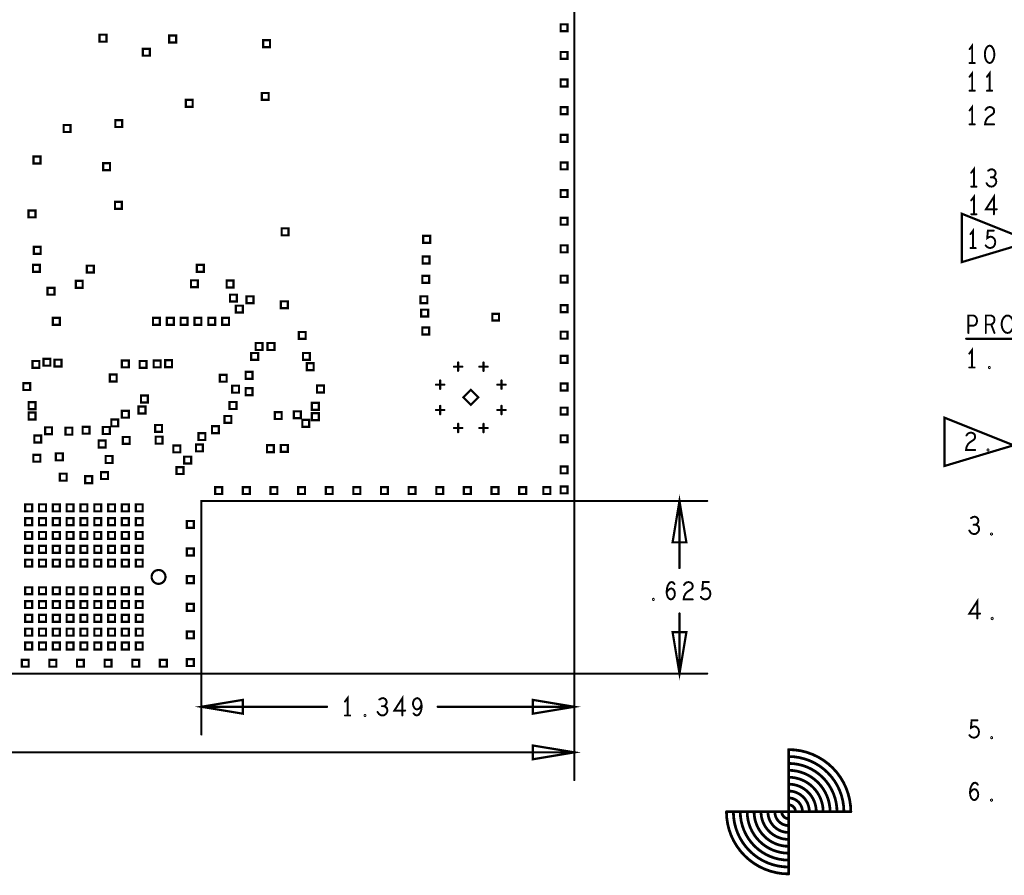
# Model space of a CAD drawing. Extents: x -1 to 10.1, y -2.5 to 8.
# Tile 14 of 38: x 2.7 to 6.3, y -0.7 to 2.4. Entities that reach past the tile are written whole.
import ezdxf

# ---------------------------------------------------------------- set-up
doc = ezdxf.new("R2010")
doc.units = 0
doc.layers.get('0').update_dxf_attribs({"color": 3, "linetype": 'CONTINUOUS'})

# ---------------------------------------------------------------- blocks, each defined once
blk = doc.blocks.new('PAD_R1')
at = {"const_width": 0.5}
blk.add_lwpolyline([(0.25, 0, 1), (-0.25, 0, 1)], format="xyb", close=True, dxfattribs=at)

msp = doc.modelspace()

# ---------------------------------------------------------------- linework, layer by layer
for points, const_width in [([(0, 0.625), (0, 4.33071), (4.72441, 4.33071), (4.72441, 0.625), (3.375, 0.625), (3.375, 0), (0.925, 0), (0.925, 0.625)], 0.008), ([(4.675, 2.325), (4.675, 2.35), (4.7, 2.35), (4.7, 2.325)], 0.008), ([(3.0065, 2.2875), (3.0065, 2.3125), (3.0315, 2.3125), (3.0315, 2.2875)], 0.008), ([(3.2585, 2.2845), (3.2585, 2.3095), (3.2835, 2.3095), (3.2835, 2.2845)], 0.008), ([(3.5985, 2.2675), (3.5985, 2.2925), (3.6235, 2.2925), (3.6235, 2.2675)], 0.008), ([(3.1635, 2.2365), (3.1635, 2.2615), (3.1885, 2.2615), (3.1885, 2.2365)], 0.008), ([(4.675, 2.225), (4.675, 2.25), (4.7, 2.25), (4.7, 2.225)], 0.008), ([(6.22716, 2.27287), (6.22089, 2.27077), (6.21619, 2.26552), (6.21306, 2.25922), (6.21071, 2.25082), (6.20993, 2.24137), (6.21071, 2.23192), (6.21306, 2.22352), (6.21619, 2.21722), (6.22089, 2.21197), (6.22716, 2.20987), (6.23343, 2.21197), (6.23813, 2.21722), (6.24126, 2.22352), (6.24361, 2.23192), (6.24439, 2.24137), (6.24361, 2.25082), (6.24126, 2.25922), (6.23813, 2.26552), (6.23343, 2.27077)], 0.007), ([(4.675, 2.125), (4.675, 2.15), (4.7, 2.15), (4.7, 2.125)], 0.008), ([(3.5935, 2.0765), (3.5935, 2.1015), (3.6185, 2.1015), (3.6185, 2.0765)], 0.008), ([(3.3185, 2.0515), (3.3185, 2.0765), (3.3435, 2.0765), (3.3435, 2.0515)], 0.008), ([(4.675, 2.025), (4.675, 2.05), (4.7, 2.05), (4.7, 2.025)], 0.008), ([(3.0635, 1.9785), (3.0635, 2.0035), (3.0885, 2.0035), (3.0885, 1.9785)], 0.008), ([(2.8765, 1.9605), (2.8765, 1.9855), (2.9015, 1.9855), (2.9015, 1.9605)], 0.008), ([(4.675, 1.925), (4.675, 1.95), (4.7, 1.95), (4.7, 1.925)], 0.008), ([(2.7675, 1.8465), (2.7675, 1.8715), (2.7925, 1.8715), (2.7925, 1.8465)], 0.008), ([(4.675, 1.825), (4.675, 1.85), (4.7, 1.85), (4.7, 1.825)], 0.008), ([(3.0195, 1.8225), (3.0195, 1.8475), (3.0445, 1.8475), (3.0445, 1.8225)], 0.008), ([(4.675, 1.725), (4.675, 1.75), (4.7, 1.75), (4.7, 1.725)], 0.008), ([(3.0625, 1.6825), (3.0625, 1.7075), (3.0875, 1.7075), (3.0875, 1.6825)], 0.008), ([(2.7495, 1.6515), (2.7495, 1.6765), (2.7745, 1.6765), (2.7745, 1.6515)], 0.008), ([(4.675, 1.625), (4.675, 1.65), (4.7, 1.65), (4.7, 1.625)], 0.008), ([(6.12686, 1.48939), (6.12686, 1.66439), (6.37686, 1.56439)], 0.008), ([(3.6655, 1.5865), (3.6655, 1.6115), (3.6905, 1.6115), (3.6905, 1.5865)], 0.008), ([(4.1775, 1.5595), (4.1775, 1.5845), (4.2025, 1.5845), (4.2025, 1.5595)], 0.008), ([(2.7685, 1.5195), (2.7685, 1.5445), (2.7935, 1.5445), (2.7935, 1.5195)], 0.008), ([(4.675, 1.525), (4.675, 1.55), (4.7, 1.55), (4.7, 1.525)], 0.008), ([(4.1755, 1.4845), (4.1755, 1.5095), (4.2005, 1.5095), (4.2005, 1.4845)], 0.008), ([(2.7655, 1.4545), (2.7655, 1.4795), (2.7905, 1.4795), (2.7905, 1.4545)], 0.008), ([(2.9605, 1.4515), (2.9605, 1.4765), (2.9855, 1.4765), (2.9855, 1.4515)], 0.008), ([(3.3585, 1.4545), (3.3585, 1.4795), (3.3835, 1.4795), (3.3835, 1.4545)], 0.008), ([(2.92057, 1.3965), (2.92057, 1.4215), (2.94557, 1.4215), (2.94557, 1.3965)], 0.008), ([(3.3375, 1.3985), (3.3375, 1.4235), (3.3625, 1.4235), (3.3625, 1.3985)], 0.008), ([(3.4665, 1.3975), (3.4665, 1.4225), (3.4915, 1.4225), (3.4915, 1.3975)], 0.008), ([(4.1745, 1.4145), (4.1745, 1.4395), (4.1995, 1.4395), (4.1995, 1.4145)], 0.008), ([(4.675, 1.4155), (4.675, 1.4405), (4.7, 1.4405), (4.7, 1.4155)], 0.008), ([(2.8185, 1.3715), (2.8185, 1.3965), (2.8435, 1.3965), (2.8435, 1.3715)], 0.008), ([(3.4785, 1.3465), (3.4785, 1.3715), (3.5035, 1.3715), (3.5035, 1.3465)], 0.008), ([(3.5385, 1.3405), (3.5385, 1.3655), (3.5635, 1.3655), (3.5635, 1.3405)], 0.008), ([(4.1675, 1.3405), (4.1675, 1.3655), (4.1925, 1.3655), (4.1925, 1.3405)], 0.008), ([(3.49985, 1.30685), (3.49985, 1.33185), (3.52485, 1.33185), (3.52485, 1.30685)], 0.008), ([(3.6625, 1.3225), (3.6625, 1.3475), (3.6875, 1.3475), (3.6875, 1.3225)], 0.008), ([(4.1705, 1.2925), (4.1705, 1.3175), (4.1955, 1.3175), (4.1955, 1.2925)], 0.008), ([(4.675, 1.3085), (4.675, 1.3335), (4.7, 1.3335), (4.7, 1.3085)], 0.008), ([(2.8375, 1.2625), (2.8375, 1.2875), (2.8625, 1.2875), (2.8625, 1.2625)], 0.008), ([(3.2, 1.2625), (3.2, 1.2875), (3.225, 1.2875), (3.225, 1.2625)], 0.008), ([(3.25, 1.2625), (3.25, 1.2875), (3.275, 1.2875), (3.275, 1.2625)], 0.008), ([(3.3, 1.2625), (3.3, 1.2875), (3.325, 1.2875), (3.325, 1.2625)], 0.008), ([(3.35, 1.2625), (3.35, 1.2875), (3.375, 1.2875), (3.375, 1.2625)], 0.008), ([(3.4, 1.2625), (3.4, 1.2875), (3.425, 1.2875), (3.425, 1.2625)], 0.008), ([(3.45, 1.2625), (3.45, 1.2875), (3.475, 1.2875), (3.475, 1.2625)], 0.008), ([(4.428, 1.278), (4.428, 1.302), (4.452, 1.302), (4.452, 1.278)], 0.008), ([(6.29216, 1.23311), (6.28589, 1.23416), (6.28041, 1.23836), (6.27571, 1.24466), (6.27258, 1.25201), (6.27101, 1.26041), (6.27101, 1.26881), (6.27258, 1.27721), (6.27571, 1.28456), (6.28041, 1.29086), (6.28589, 1.29506), (6.29216, 1.29611), (6.29843, 1.29506), (6.30391, 1.29086), (6.30861, 1.28456), (6.31174, 1.27721), (6.31331, 1.26881), (6.31331, 1.26041), (6.31174, 1.25201), (6.30861, 1.24466), (6.30391, 1.23836), (6.29843, 1.23416)], 0.007), ([(4.1745, 1.2275), (4.1745, 1.2525), (4.1995, 1.2525), (4.1995, 1.2275)], 0.008), ([(3.7275, 1.2115), (3.7275, 1.2365), (3.7525, 1.2365), (3.7525, 1.2115)], 0.008), ([(4.675, 1.2125), (4.675, 1.2375), (4.7, 1.2375), (4.7, 1.2125)], 0.008), ([(3.5715, 1.1715), (3.5715, 1.1965), (3.5965, 1.1965), (3.5965, 1.1715)], 0.008), ([(3.6145, 1.1715), (3.6145, 1.1965), (3.6395, 1.1965), (3.6395, 1.1715)], 0.008), ([(2.8035, 1.1145), (2.8035, 1.1395), (2.8285, 1.1395), (2.8285, 1.1145)], 0.008), ([(2.8436, 1.1114), (2.8436, 1.1364), (2.8686, 1.1364), (2.8686, 1.1114)], 0.008), ([(3.5555, 1.1355), (3.5555, 1.1605), (3.5805, 1.1605), (3.5805, 1.1355)], 0.008), ([(3.7425, 1.1355), (3.7425, 1.1605), (3.7675, 1.1605), (3.7675, 1.1355)], 0.008), ([(4.675, 1.125), (4.675, 1.15), (4.7, 1.15), (4.7, 1.125)], 0.008), ([(2.7635, 1.1065), (2.7635, 1.1315), (2.7885, 1.1315), (2.7885, 1.1065)], 0.008), ([(3.0875, 1.1085), (3.0875, 1.1335), (3.1125, 1.1335), (3.1125, 1.1085)], 0.008), ([(3.1515, 1.1065), (3.1515, 1.1315), (3.1765, 1.1315), (3.1765, 1.1065)], 0.008), ([(3.2025, 1.1085), (3.2025, 1.1335), (3.2275, 1.1335), (3.2275, 1.1085)], 0.008), ([(3.2436, 1.1094), (3.2436, 1.1344), (3.2686, 1.1344), (3.2686, 1.1094)], 0.008), ([(3.7565, 1.0985), (3.7565, 1.1235), (3.7815, 1.1235), (3.7815, 1.0985)], 0.008), ([(6.22636, 1.10581), (6.22479, 1.10686), (6.22479, 1.10896), (6.22636, 1.11001), (6.22793, 1.10896), (6.22793, 1.10686)], 0.007), ([(3.0435, 1.0575), (3.0435, 1.0825), (3.0685, 1.0825), (3.0685, 1.0575)], 0.008), ([(3.4415, 1.0565), (3.4415, 1.0815), (3.4665, 1.0815), (3.4665, 1.0565)], 0.008), ([(3.53503, 1.06703), (3.53503, 1.09203), (3.56003, 1.09203), (3.56003, 1.06703)], 0.008), ([(2.7305, 1.0265), (2.7305, 1.0515), (2.7555, 1.0515), (2.7555, 1.0265)], 0.008), ([(3.48603, 1.01703), (3.48603, 1.04203), (3.51103, 1.04203), (3.51103, 1.01703)], 0.008), ([(3.53503, 1.00797), (3.53503, 1.03297), (3.56003, 1.03297), (3.56003, 1.00797)], 0.008), ([(3.7935, 1.0175), (3.7935, 1.0425), (3.8185, 1.0425), (3.8185, 1.0175)], 0.008), ([(4.675, 1.025), (4.675, 1.05), (4.7, 1.05), (4.7, 1.025)], 0.008), ([(3.1565, 0.9815), (3.1565, 1.0065), (3.1815, 1.0065), (3.1815, 0.9815)], 0.008), ([(4.3225, 1), (4.35, 1.0275), (4.3775, 1), (4.35, 0.9725)], 0.008), ([(2.75, 0.9575), (2.75, 0.9825), (2.775, 0.9825), (2.775, 0.9575)], 0.008), ([(3.1475, 0.9415), (3.1475, 0.9665), (3.1725, 0.9665), (3.1725, 0.9415)], 0.008), ([(3.47697, 0.95797), (3.47697, 0.98297), (3.50197, 0.98297), (3.50197, 0.95797)], 0.008), ([(3.775, 0.955), (3.775, 0.98), (3.8, 0.98), (3.8, 0.955)], 0.008), ([(4.675, 0.9375), (4.675, 0.9625), (4.7, 0.9625), (4.7, 0.9375)], 0.008), ([(2.75, 0.92), (2.75, 0.945), (2.775, 0.945), (2.775, 0.92)], 0.008), ([(3.0875, 0.9265), (3.0875, 0.9515), (3.1125, 0.9515), (3.1125, 0.9265)], 0.008), ([(3.4585, 0.9075), (3.4585, 0.9325), (3.4835, 0.9325), (3.4835, 0.9075)], 0.008), ([(3.6405, 0.9215), (3.6405, 0.9465), (3.6655, 0.9465), (3.6655, 0.9215)], 0.008), ([(3.7095, 0.9245), (3.7095, 0.9495), (3.7345, 0.9495), (3.7345, 0.9245)], 0.008), ([(3.775, 0.9175), (3.775, 0.9425), (3.8, 0.9425), (3.8, 0.9175)], 0.008), ([(6.06386, 0.75139), (6.06386, 0.92639), (6.31386, 0.82639)], 0.008), ([(2.8095, 0.8665), (2.8095, 0.8915), (2.8345, 0.8915), (2.8345, 0.8665)], 0.008), ([(2.88297, 0.86503), (2.88297, 0.89003), (2.90797, 0.89003), (2.90797, 0.86503)], 0.008), ([(2.9455, 0.8685), (2.9455, 0.8935), (2.9705, 0.8935), (2.9705, 0.8685)], 0.008), ([(3.0185, 0.8675), (3.0185, 0.8925), (3.0435, 0.8925), (3.0435, 0.8675)], 0.008), ([(3.049, 0.895), (3.049, 0.92), (3.074, 0.92), (3.074, 0.895)], 0.008), ([(3.2075, 0.875), (3.2075, 0.9), (3.2325, 0.9), (3.2325, 0.875)], 0.008), ([(3.4135, 0.8705), (3.4135, 0.8955), (3.4385, 0.8955), (3.4385, 0.8705)], 0.008), ([(3.74026, 0.89326), (3.74026, 0.91826), (3.76526, 0.91826), (3.76526, 0.89326)], 0.008), ([(2.77047, 0.83653), (2.77047, 0.86153), (2.79547, 0.86153), (2.79547, 0.83653)], 0.008), ([(3.0905, 0.8315), (3.0905, 0.8565), (3.1155, 0.8565), (3.1155, 0.8315)], 0.008), ([(3.2095, 0.8325), (3.2095, 0.8575), (3.2345, 0.8575), (3.2345, 0.8325)], 0.008), ([(3.3645, 0.8455), (3.3645, 0.8705), (3.3895, 0.8705), (3.3895, 0.8455)], 0.008), ([(4.675, 0.8375), (4.675, 0.8625), (4.7, 0.8625), (4.7, 0.8375)], 0.008), ([(3.0035, 0.8185), (3.0035, 0.8435), (3.0285, 0.8435), (3.0285, 0.8185)], 0.008), ([(3.2736, 0.801), (3.2736, 0.826), (3.2986, 0.826), (3.2986, 0.801)], 0.008), ([(3.3555, 0.8045), (3.3555, 0.8295), (3.3805, 0.8295), (3.3805, 0.8045)], 0.008), ([(3.6125, 0.8015), (3.6125, 0.8265), (3.6375, 0.8265), (3.6375, 0.8015)], 0.008), ([(3.6625, 0.8025), (3.6625, 0.8275), (3.6875, 0.8275), (3.6875, 0.8025)], 0.008), ([(2.767, 0.767), (2.767, 0.792), (2.792, 0.792), (2.792, 0.767)], 0.008), ([(2.8483, 0.7721), (2.8483, 0.7971), (2.8733, 0.7971), (2.8733, 0.7721)], 0.008), ([(3.0285, 0.7625), (3.0285, 0.7875), (3.0535, 0.7875), (3.0535, 0.7625)], 0.008), ([(3.3127, 0.7602), (3.3127, 0.7852), (3.3377, 0.7852), (3.3377, 0.7602)], 0.008), ([(6.22136, 0.80729), (6.21979, 0.80834), (6.21979, 0.81044), (6.22136, 0.81149), (6.22293, 0.81044), (6.22293, 0.80834)], 0.007), ([(3.2853, 0.7223), (3.2853, 0.7473), (3.3103, 0.7473), (3.3103, 0.7223)], 0.008), ([(4.675, 0.725), (4.675, 0.75), (4.7, 0.75), (4.7, 0.725)], 0.008), ([(2.8625, 0.6985), (2.8625, 0.7235), (2.8875, 0.7235), (2.8875, 0.6985)], 0.008), ([(2.9545, 0.6895), (2.9545, 0.7145), (2.9795, 0.7145), (2.9795, 0.6895)], 0.008), ([(3.0119, 0.7042), (3.0119, 0.7292), (3.0369, 0.7292), (3.0369, 0.7042)], 0.008), ([(3.425, 0.65), (3.425, 0.675), (3.45, 0.675), (3.45, 0.65)], 0.008), ([(3.525, 0.65), (3.525, 0.675), (3.55, 0.675), (3.55, 0.65)], 0.008), ([(3.625, 0.65), (3.625, 0.675), (3.65, 0.675), (3.65, 0.65)], 0.008), ([(3.725, 0.65), (3.725, 0.675), (3.75, 0.675), (3.75, 0.65)], 0.008), ([(3.825, 0.65), (3.825, 0.675), (3.85, 0.675), (3.85, 0.65)], 0.008), ([(3.925, 0.65), (3.925, 0.675), (3.95, 0.675), (3.95, 0.65)], 0.008), ([(4.025, 0.65), (4.025, 0.675), (4.05, 0.675), (4.05, 0.65)], 0.008), ([(4.125, 0.65), (4.125, 0.675), (4.15, 0.675), (4.15, 0.65)], 0.008), ([(4.225, 0.65), (4.225, 0.675), (4.25, 0.675), (4.25, 0.65)], 0.008), ([(4.325, 0.65), (4.325, 0.675), (4.35, 0.675), (4.35, 0.65)], 0.008), ([(4.425, 0.65), (4.425, 0.675), (4.45, 0.675), (4.45, 0.65)], 0.008), ([(4.525, 0.65), (4.525, 0.675), (4.55, 0.675), (4.55, 0.65)], 0.008), ([(4.6125, 0.65), (4.6125, 0.675), (4.6375, 0.675), (4.6375, 0.65)], 0.008), ([(4.675, 0.6525), (4.675, 0.6775), (4.7, 0.6775), (4.7, 0.6525)], 0.008), ([(5.13, 0.475), (5.105, 0.625), (5.08, 0.475)], 0.008), ([(2.7375, 0.5875), (2.7375, 0.6125), (2.7625, 0.6125), (2.7625, 0.5875)], 0.008), ([(2.7875, 0.5875), (2.7875, 0.6125), (2.8125, 0.6125), (2.8125, 0.5875)], 0.008), ([(2.8375, 0.5875), (2.8375, 0.6125), (2.8625, 0.6125), (2.8625, 0.5875)], 0.008), ([(2.8875, 0.5875), (2.8875, 0.6125), (2.9125, 0.6125), (2.9125, 0.5875)], 0.008), ([(2.9375, 0.5875), (2.9375, 0.6125), (2.9625, 0.6125), (2.9625, 0.5875)], 0.008), ([(2.9875, 0.5875), (2.9875, 0.6125), (3.0125, 0.6125), (3.0125, 0.5875)], 0.008), ([(3.0375, 0.5875), (3.0375, 0.6125), (3.0625, 0.6125), (3.0625, 0.5875)], 0.008), ([(3.0875, 0.5875), (3.0875, 0.6125), (3.1125, 0.6125), (3.1125, 0.5875)], 0.008), ([(3.1375, 0.5875), (3.1375, 0.6125), (3.1625, 0.6125), (3.1625, 0.5875)], 0.008), ([(2.7375, 0.5375), (2.7375, 0.5625), (2.7625, 0.5625), (2.7625, 0.5375)], 0.008), ([(2.7875, 0.5375), (2.7875, 0.5625), (2.8125, 0.5625), (2.8125, 0.5375)], 0.008), ([(2.8375, 0.5375), (2.8375, 0.5625), (2.8625, 0.5625), (2.8625, 0.5375)], 0.008), ([(2.8875, 0.5375), (2.8875, 0.5625), (2.9125, 0.5625), (2.9125, 0.5375)], 0.008), ([(2.9375, 0.5375), (2.9375, 0.5625), (2.9625, 0.5625), (2.9625, 0.5375)], 0.008), ([(2.9875, 0.5375), (2.9875, 0.5625), (3.0125, 0.5625), (3.0125, 0.5375)], 0.008), ([(3.0375, 0.5375), (3.0375, 0.5625), (3.0625, 0.5625), (3.0625, 0.5375)], 0.008), ([(3.0875, 0.5375), (3.0875, 0.5625), (3.1125, 0.5625), (3.1125, 0.5375)], 0.008), ([(3.1375, 0.5375), (3.1375, 0.5625), (3.1625, 0.5625), (3.1625, 0.5375)], 0.008), ([(3.3225, 0.5275), (3.3225, 0.5525), (3.3475, 0.5525), (3.3475, 0.5275)], 0.008), ([(2.7375, 0.4875), (2.7375, 0.5125), (2.7625, 0.5125), (2.7625, 0.4875)], 0.008), ([(2.7875, 0.4875), (2.7875, 0.5125), (2.8125, 0.5125), (2.8125, 0.4875)], 0.008), ([(2.8375, 0.4875), (2.8375, 0.5125), (2.8625, 0.5125), (2.8625, 0.4875)], 0.008), ([(2.8875, 0.4875), (2.8875, 0.5125), (2.9125, 0.5125), (2.9125, 0.4875)], 0.008), ([(2.9375, 0.4875), (2.9375, 0.5125), (2.9625, 0.5125), (2.9625, 0.4875)], 0.008), ([(2.9875, 0.4875), (2.9875, 0.5125), (3.0125, 0.5125), (3.0125, 0.4875)], 0.008), ([(3.0375, 0.4875), (3.0375, 0.5125), (3.0625, 0.5125), (3.0625, 0.4875)], 0.008), ([(3.0875, 0.4875), (3.0875, 0.5125), (3.1125, 0.5125), (3.1125, 0.4875)], 0.008), ([(3.1375, 0.4875), (3.1375, 0.5125), (3.1625, 0.5125), (3.1625, 0.4875)], 0.008), ([(6.23416, 0.50301), (6.23259, 0.50406), (6.23259, 0.50616), (6.23416, 0.50721), (6.23573, 0.50616), (6.23573, 0.50406)], 0.007), ([(2.7375, 0.4375), (2.7375, 0.4625), (2.7625, 0.4625), (2.7625, 0.4375)], 0.008), ([(2.7875, 0.4375), (2.7875, 0.4625), (2.8125, 0.4625), (2.8125, 0.4375)], 0.008), ([(2.8375, 0.4375), (2.8375, 0.4625), (2.8625, 0.4625), (2.8625, 0.4375)], 0.008), ([(2.8875, 0.4375), (2.8875, 0.4625), (2.9125, 0.4625), (2.9125, 0.4375)], 0.008), ([(2.9375, 0.4375), (2.9375, 0.4625), (2.9625, 0.4625), (2.9625, 0.4375)], 0.008), ([(2.9875, 0.4375), (2.9875, 0.4625), (3.0125, 0.4625), (3.0125, 0.4375)], 0.008), ([(3.0375, 0.4375), (3.0375, 0.4625), (3.0625, 0.4625), (3.0625, 0.4375)], 0.008), ([(3.0875, 0.4375), (3.0875, 0.4625), (3.1125, 0.4625), (3.1125, 0.4375)], 0.008), ([(3.1375, 0.4375), (3.1375, 0.4625), (3.1625, 0.4625), (3.1625, 0.4375)], 0.008), ([(3.3225, 0.4275), (3.3225, 0.4525), (3.3475, 0.4525), (3.3475, 0.4275)], 0.008), ([(2.7375, 0.3875), (2.7375, 0.4125), (2.7625, 0.4125), (2.7625, 0.3875)], 0.008), ([(2.7875, 0.3875), (2.7875, 0.4125), (2.8125, 0.4125), (2.8125, 0.3875)], 0.008), ([(2.8375, 0.3875), (2.8375, 0.4125), (2.8625, 0.4125), (2.8625, 0.3875)], 0.008), ([(2.8875, 0.3875), (2.8875, 0.4125), (2.9125, 0.4125), (2.9125, 0.3875)], 0.008), ([(2.9375, 0.3875), (2.9375, 0.4125), (2.9625, 0.4125), (2.9625, 0.3875)], 0.008), ([(2.9875, 0.3875), (2.9875, 0.4125), (3.0125, 0.4125), (3.0125, 0.3875)], 0.008), ([(3.0375, 0.3875), (3.0375, 0.4125), (3.0625, 0.4125), (3.0625, 0.3875)], 0.008), ([(3.0875, 0.3875), (3.0875, 0.4125), (3.1125, 0.4125), (3.1125, 0.3875)], 0.008), ([(3.1375, 0.3875), (3.1375, 0.4125), (3.1625, 0.4125), (3.1625, 0.3875)], 0.008), ([(3.3225, 0.3275), (3.3225, 0.3525), (3.3475, 0.3525), (3.3475, 0.3275)], 0.008), ([(2.7375, 0.2875), (2.7375, 0.3125), (2.7625, 0.3125), (2.7625, 0.2875)], 0.008), ([(2.7875, 0.2875), (2.7875, 0.3125), (2.8125, 0.3125), (2.8125, 0.2875)], 0.008), ([(2.8375, 0.2875), (2.8375, 0.3125), (2.8625, 0.3125), (2.8625, 0.2875)], 0.008), ([(2.8875, 0.2875), (2.8875, 0.3125), (2.9125, 0.3125), (2.9125, 0.2875)], 0.008), ([(2.9375, 0.2875), (2.9375, 0.3125), (2.9625, 0.3125), (2.9625, 0.2875)], 0.008), ([(2.9875, 0.2875), (2.9875, 0.3125), (3.0125, 0.3125), (3.0125, 0.2875)], 0.008), ([(3.0375, 0.2875), (3.0375, 0.3125), (3.0625, 0.3125), (3.0625, 0.2875)], 0.008), ([(3.0875, 0.2875), (3.0875, 0.3125), (3.1125, 0.3125), (3.1125, 0.2875)], 0.008), ([(3.1375, 0.2875), (3.1375, 0.3125), (3.1625, 0.3125), (3.1625, 0.2875)], 0.008), ([(2.7375, 0.2375), (2.7375, 0.2625), (2.7625, 0.2625), (2.7625, 0.2375)], 0.008), ([(2.7875, 0.2375), (2.7875, 0.2625), (2.8125, 0.2625), (2.8125, 0.2375)], 0.008), ([(2.8375, 0.2375), (2.8375, 0.2625), (2.8625, 0.2625), (2.8625, 0.2375)], 0.008), ([(2.8875, 0.2375), (2.8875, 0.2625), (2.9125, 0.2625), (2.9125, 0.2375)], 0.008), ([(2.9375, 0.2375), (2.9375, 0.2625), (2.9625, 0.2625), (2.9625, 0.2375)], 0.008), ([(2.9875, 0.2375), (2.9875, 0.2625), (3.0125, 0.2625), (3.0125, 0.2375)], 0.008), ([(3.0375, 0.2375), (3.0375, 0.2625), (3.0625, 0.2625), (3.0625, 0.2375)], 0.008), ([(3.0875, 0.2375), (3.0875, 0.2625), (3.1125, 0.2625), (3.1125, 0.2375)], 0.008), ([(3.1375, 0.2375), (3.1375, 0.2625), (3.1625, 0.2625), (3.1625, 0.2375)], 0.008), ([(3.3225, 0.2275), (3.3225, 0.2525), (3.3475, 0.2525), (3.3475, 0.2275)], 0.008), ([(5.0105, 0.2664), (5.00893, 0.26745), (5.00893, 0.26955), (5.0105, 0.2706), (5.01207, 0.26955), (5.01207, 0.26745)], 0.007), ([(2.7375, 0.1875), (2.7375, 0.2125), (2.7625, 0.2125), (2.7625, 0.1875)], 0.008), ([(2.7875, 0.1875), (2.7875, 0.2125), (2.8125, 0.2125), (2.8125, 0.1875)], 0.008), ([(2.8375, 0.1875), (2.8375, 0.2125), (2.8625, 0.2125), (2.8625, 0.1875)], 0.008), ([(2.8875, 0.1875), (2.8875, 0.2125), (2.9125, 0.2125), (2.9125, 0.1875)], 0.008), ([(2.9375, 0.1875), (2.9375, 0.2125), (2.9625, 0.2125), (2.9625, 0.1875)], 0.008), ([(2.9875, 0.1875), (2.9875, 0.2125), (3.0125, 0.2125), (3.0125, 0.1875)], 0.008), ([(3.0375, 0.1875), (3.0375, 0.2125), (3.0625, 0.2125), (3.0625, 0.1875)], 0.008), ([(3.0875, 0.1875), (3.0875, 0.2125), (3.1125, 0.2125), (3.1125, 0.1875)], 0.008), ([(3.1375, 0.1875), (3.1375, 0.2125), (3.1625, 0.2125), (3.1625, 0.1875)], 0.008), ([(6.23636, 0.19729), (6.23479, 0.19834), (6.23479, 0.20044), (6.23636, 0.20149), (6.23793, 0.20044), (6.23793, 0.19834)], 0.007), ([(2.7375, 0.1375), (2.7375, 0.1625), (2.7625, 0.1625), (2.7625, 0.1375)], 0.008), ([(2.7875, 0.1375), (2.7875, 0.1625), (2.8125, 0.1625), (2.8125, 0.1375)], 0.008), ([(2.8375, 0.1375), (2.8375, 0.1625), (2.8625, 0.1625), (2.8625, 0.1375)], 0.008), ([(2.8875, 0.1375), (2.8875, 0.1625), (2.9125, 0.1625), (2.9125, 0.1375)], 0.008), ([(2.9375, 0.1375), (2.9375, 0.1625), (2.9625, 0.1625), (2.9625, 0.1375)], 0.008), ([(2.9875, 0.1375), (2.9875, 0.1625), (3.0125, 0.1625), (3.0125, 0.1375)], 0.008), ([(3.0375, 0.1375), (3.0375, 0.1625), (3.0625, 0.1625), (3.0625, 0.1375)], 0.008), ([(3.0875, 0.1375), (3.0875, 0.1625), (3.1125, 0.1625), (3.1125, 0.1375)], 0.008), ([(3.1375, 0.1375), (3.1375, 0.1625), (3.1625, 0.1625), (3.1625, 0.1375)], 0.008), ([(3.3225, 0.1275), (3.3225, 0.1525), (3.3475, 0.1525), (3.3475, 0.1275)], 0.008), ([(5.08, 0.15), (5.105, 0), (5.13, 0.15)], 0.008), ([(2.7375, 0.0875), (2.7375, 0.1125), (2.7625, 0.1125), (2.7625, 0.0875)], 0.008), ([(2.7875, 0.0875), (2.7875, 0.1125), (2.8125, 0.1125), (2.8125, 0.0875)], 0.008), ([(2.8375, 0.0875), (2.8375, 0.1125), (2.8625, 0.1125), (2.8625, 0.0875)], 0.008), ([(2.8875, 0.0875), (2.8875, 0.1125), (2.9125, 0.1125), (2.9125, 0.0875)], 0.008), ([(2.9375, 0.0875), (2.9375, 0.1125), (2.9625, 0.1125), (2.9625, 0.0875)], 0.008), ([(2.9875, 0.0875), (2.9875, 0.1125), (3.0125, 0.1125), (3.0125, 0.0875)], 0.008), ([(3.0375, 0.0875), (3.0375, 0.1125), (3.0625, 0.1125), (3.0625, 0.0875)], 0.008), ([(3.0875, 0.0875), (3.0875, 0.1125), (3.1125, 0.1125), (3.1125, 0.0875)], 0.008), ([(3.1375, 0.0875), (3.1375, 0.1125), (3.1625, 0.1125), (3.1625, 0.0875)], 0.008), ([(2.725, 0.025), (2.725, 0.05), (2.75, 0.05), (2.75, 0.025)], 0.008), ([(2.825, 0.025), (2.825, 0.05), (2.85, 0.05), (2.85, 0.025)], 0.008), ([(2.925, 0.025), (2.925, 0.05), (2.95, 0.05), (2.95, 0.025)], 0.008), ([(3.025, 0.025), (3.025, 0.05), (3.05, 0.05), (3.05, 0.025)], 0.008), ([(3.125, 0.025), (3.125, 0.05), (3.15, 0.05), (3.15, 0.025)], 0.008), ([(3.225, 0.025), (3.225, 0.05), (3.25, 0.05), (3.25, 0.025)], 0.008), ([(3.3225, 0.0275), (3.3225, 0.0525), (3.3475, 0.0525), (3.3475, 0.0275)], 0.008), ([(3.525, -0.095), (3.375, -0.12), (3.525, -0.145)], 0.008), ([(4.57441, -0.145), (4.72441, -0.12), (4.57441, -0.095)], 0.008), ([(3.967, -0.1536), (3.96543, -0.15255), (3.96543, -0.15045), (3.967, -0.1494), (3.96857, -0.15045), (3.96857, -0.15255)], 0.007), ([(6.2345, -0.2341), (6.23293, -0.23305), (6.23293, -0.23095), (6.2345, -0.2299), (6.23607, -0.23095), (6.23607, -0.23305)], 0.007), ([(4.57441, -0.31), (4.72441, -0.285), (4.57441, -0.26)], 0.008), ([(6.23416, -0.45999), (6.23259, -0.45894), (6.23259, -0.45684), (6.23416, -0.45579), (6.23573, -0.45684), (6.23573, -0.45894)], 0.007)]:
    msp.add_lwpolyline(points, close=True, dxfattribs=dict(const_width=const_width))
for points, const_width in [([(6.16416, 2.20987), (6.16416, 2.27287), (6.15476, 2.26027)], 0.007), ([(6.15476, 2.20987), (6.17356, 2.20987)], 0.007), ([(6.16416, 2.10987), (6.16416, 2.17287), (6.15476, 2.16027)], 0.007), ([(6.22716, 2.10987), (6.22716, 2.17287), (6.21776, 2.16027)], 0.007), ([(6.15476, 2.10987), (6.17356, 2.10987)], 0.007), ([(6.21776, 2.10987), (6.23656, 2.10987)], 0.007), ([(6.16416, 1.98787), (6.16416, 2.05087), (6.15476, 2.03827)], 0.007), ([(6.21228, 2.04037), (6.21698, 2.04667), (6.22246, 2.04982), (6.22873, 2.05087), (6.23656, 2.04877), (6.24204, 2.04352), (6.24361, 2.03722), (6.24283, 2.03092), (6.23969, 2.02567), (6.22403, 2.01517), (6.21698, 2.00782), (6.21228, 1.99732), (6.21071, 1.98787), (6.24361, 1.98787)], 0.007), ([(6.15476, 1.98787), (6.17356, 1.98787)], 0.007), ([(6.17036, 1.76267), (6.17036, 1.82567), (6.16096, 1.81307)], 0.007), ([(6.23884, 1.79627), (6.24354, 1.79942), (6.24746, 1.80467), (6.24903, 1.81097), (6.24746, 1.81727), (6.24354, 1.82252), (6.23649, 1.82567), (6.22944, 1.82462), (6.22239, 1.82042)], 0.007), ([(6.21613, 1.77527), (6.22083, 1.76792), (6.22709, 1.76372), (6.23414, 1.76267), (6.24041, 1.76372), (6.24668, 1.76897), (6.25059, 1.77527), (6.25138, 1.78157), (6.24981, 1.78892), (6.24433, 1.79417), (6.23884, 1.79627), (6.23179, 1.79627)], 0.007), ([(6.16096, 1.76267), (6.17976, 1.76267)], 0.007), ([(6.17036, 1.66267), (6.17036, 1.72567), (6.16096, 1.71307)], 0.007), ([(6.24276, 1.66267), (6.24276, 1.72567), (6.21378, 1.68052), (6.25294, 1.68052)], 0.007), ([(6.16096, 1.66267), (6.17976, 1.66267)], 0.007), ([(6.16736, 1.54039), (6.16736, 1.60339), (6.15796, 1.59079)], 0.007), ([(6.21313, 1.54984), (6.21783, 1.54459), (6.22331, 1.54144), (6.23036, 1.54039), (6.23741, 1.54249), (6.24289, 1.54669), (6.24681, 1.55404), (6.24759, 1.56244), (6.24603, 1.57084), (6.24211, 1.57609), (6.23663, 1.58029), (6.23114, 1.58134), (6.22566, 1.58029), (6.21861, 1.57609), (6.22096, 1.60339), (6.24211, 1.60339)], 0.007), ([(6.15796, 1.54039), (6.17676, 1.54039)], 0.007), ([(4.72441, 1.39731), (4.72441, -0.385)], 0.008), ([(6.15049, 1.23311), (6.15049, 1.29611), (6.16929, 1.29611), (6.17556, 1.29296), (6.18026, 1.28561), (6.18183, 1.27721), (6.18026, 1.26881), (6.17634, 1.26251), (6.16929, 1.25936), (6.15049, 1.25936)], 0.007), ([(6.21349, 1.23311), (6.21349, 1.29611), (6.23308, 1.29611), (6.23934, 1.29296), (6.24326, 1.28876), (6.24483, 1.28036), (6.24326, 1.27196), (6.23856, 1.26671), (6.23308, 1.26356), (6.21349, 1.26356)], 0.007), ([(6.23308, 1.26356), (6.24483, 1.23311)], 0.007), ([(6.14266, 1.21211), (7.04266, 1.21211)], 0.008), ([(6.16336, 1.10791), (6.16336, 1.17091), (6.15396, 1.15831)], 0.007), ([(4.289, 1.11106), (4.319, 1.11106)], 0.008), ([(4.304, 1.09606), (4.304, 1.12606)], 0.008), ([(4.38092, 1.11087), (4.41092, 1.11087)], 0.008), ([(4.39592, 1.09587), (4.39592, 1.12587)], 0.008), ([(6.15396, 1.10791), (6.17276, 1.10791)], 0.007), ([(4.22413, 1.04592), (4.25413, 1.04592)], 0.008), ([(4.23913, 1.03092), (4.23913, 1.06092)], 0.008), ([(4.44606, 1.046), (4.47606, 1.046)], 0.008), ([(4.46106, 1.031), (4.46106, 1.061)], 0.008), ([(4.23894, 0.939), (4.23894, 0.969)], 0.008), ([(4.46087, 0.93908), (4.46087, 0.96908)], 0.008), ([(4.22394, 0.954), (4.25394, 0.954)], 0.008), ([(4.44587, 0.95408), (4.47587, 0.95408)], 0.008), ([(4.28908, 0.88913), (4.31908, 0.88913)], 0.008), ([(4.30408, 0.87413), (4.30408, 0.90413)], 0.008), ([(4.381, 0.88894), (4.411, 0.88894)], 0.008), ([(4.396, 0.87394), (4.396, 0.90394)], 0.008), ([(6.14348, 0.86189), (6.14818, 0.86819), (6.15366, 0.87134), (6.15993, 0.87239), (6.16776, 0.87029), (6.17324, 0.86504), (6.17481, 0.85874), (6.17403, 0.85244), (6.17089, 0.84719), (6.15523, 0.83669), (6.14818, 0.82934), (6.14348, 0.81884), (6.14191, 0.80939), (6.17481, 0.80939)], 0.007), ([(4.72441, 0.68868), (4.72441, -0.22)], 0.008), ([(3.6197, 0.625), (5.205, 0.625)], 0.008), ([(5.105, 0.38225), (5.105, 0.625)], 0.008), ([(6.17664, 0.53871), (6.18134, 0.54186), (6.18526, 0.54711), (6.18683, 0.55341), (6.18526, 0.55971), (6.18134, 0.56496), (6.17429, 0.56811), (6.16724, 0.56706), (6.16019, 0.56286)], 0.007), ([(6.15393, 0.51771), (6.15863, 0.51036), (6.16489, 0.50616), (6.17194, 0.50511), (6.17821, 0.50616), (6.18448, 0.51141), (6.18839, 0.51771), (6.18918, 0.52401), (6.18761, 0.53136), (6.18213, 0.53661), (6.17664, 0.53871), (6.16959, 0.53871)], 0.007), ([(5.05862, 0.29475), (5.0641, 0.3021), (5.0688, 0.3063), (5.07507, 0.3084), (5.08055, 0.3063), (5.08447, 0.3021), (5.0876, 0.2958), (5.08838, 0.28845), (5.0876, 0.28215), (5.08447, 0.27585), (5.07977, 0.2706), (5.07428, 0.2685), (5.06802, 0.2706), (5.06253, 0.2769), (5.0594, 0.28635), (5.05862, 0.29685), (5.06018, 0.3105), (5.06253, 0.31785), (5.06645, 0.3252), (5.07193, 0.33045), (5.07742, 0.3315), (5.0829, 0.3294), (5.08682, 0.32415)], 0.007), ([(5.12162, 0.321), (5.12632, 0.3273), (5.1318, 0.33045), (5.13807, 0.3315), (5.1459, 0.3294), (5.15138, 0.32415), (5.15295, 0.31785), (5.15217, 0.31155), (5.14903, 0.3063), (5.13337, 0.2958), (5.12632, 0.28845), (5.12162, 0.27795), (5.12005, 0.2685), (5.15295, 0.2685)], 0.007), ([(5.18227, 0.27795), (5.18697, 0.2727), (5.19245, 0.26955), (5.1995, 0.2685), (5.20655, 0.2706), (5.21203, 0.2748), (5.21595, 0.28215), (5.21673, 0.29055), (5.21517, 0.29895), (5.21125, 0.3042), (5.20577, 0.3084), (5.20028, 0.30945), (5.1948, 0.3084), (5.18775, 0.3042), (5.1901, 0.3315), (5.21125, 0.3315)], 0.007), ([(6.18276, 0.19939), (6.18276, 0.26239), (6.15378, 0.21724), (6.19294, 0.21724)], 0.007), ([(5.105, 0.21775), (5.105, 0)], 0.008), ([(3.37385, 0), (5.205, 0)], 0.008), ([(3.375, 0.00897), (3.375, -0.22)], 0.008), ([(3.904, -0.1515), (3.904, -0.0885), (3.8946, -0.1011)], 0.007), ([(4.03548, -0.1179), (4.04018, -0.11475), (4.0441, -0.1095), (4.04567, -0.1032), (4.0441, -0.0969), (4.04018, -0.09165), (4.03313, -0.0885), (4.02608, -0.08955), (4.01903, -0.09375)], 0.007), ([(4.1024, -0.1515), (4.1024, -0.0885), (4.07342, -0.13365), (4.11258, -0.13365)], 0.007), ([(4.14268, -0.14415), (4.14817, -0.1494), (4.15443, -0.1515), (4.1607, -0.1494), (4.16618, -0.1431), (4.1701, -0.13365), (4.17167, -0.1242), (4.17167, -0.11265), (4.1701, -0.1032), (4.16618, -0.0948), (4.16148, -0.0906), (4.156, -0.0885), (4.14973, -0.0906), (4.14503, -0.0948), (4.1419, -0.1011), (4.14033, -0.1095), (4.1419, -0.11685), (4.14582, -0.1242), (4.15052, -0.1284), (4.156, -0.12945), (4.16227, -0.12735), (4.16697, -0.1221), (4.17167, -0.11265)], 0.007), ([(3.82975, -0.12), (3.375, -0.12)], 0.008), ([(4.01277, -0.1389), (4.01747, -0.14625), (4.02373, -0.15045), (4.03078, -0.1515), (4.03705, -0.15045), (4.04332, -0.1452), (4.04723, -0.1389), (4.04802, -0.1326), (4.04645, -0.12525), (4.04097, -0.12), (4.03548, -0.1179), (4.02843, -0.1179)], 0.007), ([(4.23025, -0.12), (4.72441, -0.12)], 0.008), ([(3.8946, -0.1515), (3.9134, -0.1515)], 0.007), ([(6.15427, -0.22255), (6.15897, -0.2278), (6.16445, -0.23095), (6.1715, -0.232), (6.17855, -0.2299), (6.18403, -0.2257), (6.18795, -0.21835), (6.18873, -0.20995), (6.18717, -0.20155), (6.18325, -0.1963), (6.17777, -0.1921), (6.17228, -0.19105), (6.1668, -0.1921), (6.15975, -0.1963), (6.1621, -0.169), (6.18325, -0.169)], 0.007), ([(2.08025, -0.285), (4.72441, -0.285)], 0.008), ([(5.5, -0.275), (5.5, -0.725)], 0.01), ([(6.15628, -0.43164), (6.16176, -0.42429), (6.16646, -0.42009), (6.17273, -0.41799), (6.17821, -0.42009), (6.18213, -0.42429), (6.18526, -0.43059), (6.18604, -0.43794), (6.18526, -0.44424), (6.18213, -0.45054), (6.17743, -0.45579), (6.17194, -0.45789), (6.16568, -0.45579), (6.16019, -0.44949), (6.15706, -0.44004), (6.15628, -0.42954), (6.15784, -0.41589), (6.16019, -0.40854), (6.16411, -0.40119), (6.16959, -0.39594), (6.17508, -0.39489), (6.18056, -0.39699), (6.18448, -0.40224)], 0.007), ([(5.725, -0.5), (5.275, -0.5)], 0.01)]:
    msp.add_lwpolyline(points, dxfattribs=dict(const_width=const_width))
at = {"const_width": 0.008}
msp.add_lwpolyline([(3.245, 0.35, 1), (3.195, 0.35, 1)], format="xyb", close=True, dxfattribs=at)
at = {"const_width": 0.01}
for points in [[(5.725, -0.5, 0.41421), (5.5, -0.275)], [(5.7, -0.5, 0.41421), (5.5, -0.3)], [(5.675, -0.5, 0.41421), (5.5, -0.325)], [(5.65, -0.5, 0.41421), (5.5, -0.35)], [(5.625, -0.5, 0.41421), (5.5, -0.375)], [(5.6, -0.5, 0.41421), (5.5, -0.4)], [(5.575, -0.5, 0.41421), (5.5, -0.425)], [(5.55, -0.5, 0.41422), (5.5, -0.45)], [(5.275, -0.5, 0.41421), (5.5, -0.725)], [(5.3, -0.5, 0.41421), (5.5, -0.7)], [(5.325, -0.5, 0.41421), (5.5, -0.675)], [(5.35, -0.5, 0.41421), (5.5, -0.65)], [(5.375, -0.5, 0.41421), (5.5, -0.625)], [(5.4, -0.5, 0.41421), (5.5, -0.6)], [(5.425, -0.5, 0.41421), (5.5, -0.575)], [(5.45, -0.5, 0.41422), (5.5, -0.55)], [(5.475, -0.5, 0.41422), (5.5, -0.525)], [(5.525, -0.5, 0.41422), (5.5, -0.475)]]:
    msp.add_lwpolyline(points, format="xyb", dxfattribs=at)

# ---------------------------------------------------------------- block references
for p, xscale, yscale in [((6.15476, 2.26027), 0.007, 0.007), ((6.15476, 2.20987), 0.007, 0.007), ((6.16416, 2.20987), 0.007, 0.007), ((6.17356, 2.20987), 0.007, 0.007), ((6.15476, 2.16027), 0.007, 0.007), ((6.21776, 2.16027), 0.007, 0.007), ((6.15476, 2.10987), 0.007, 0.007), ((6.16416, 2.10987), 0.007, 0.007), ((6.17356, 2.10987), 0.007, 0.007), ((6.21776, 2.10987), 0.007, 0.007), ((6.22716, 2.10987), 0.007, 0.007), ((6.23656, 2.10987), 0.007, 0.007), ((6.15476, 2.03827), 0.007, 0.007), ((6.21228, 2.04037), 0.007, 0.007), ((6.15476, 1.98787), 0.007, 0.007), ((6.16416, 1.98787), 0.007, 0.007), ((6.17356, 1.98787), 0.007, 0.007), ((6.24361, 1.98787), 0.007, 0.007), ((6.22239, 1.82042), 0.007, 0.007), ((6.16096, 1.81307), 0.007, 0.007), ((6.23179, 1.79627), 0.007, 0.007), ((6.23884, 1.79627), 0.007, 0.007), ((6.16096, 1.76267), 0.007, 0.007), ((6.17036, 1.76267), 0.007, 0.007), ((6.17976, 1.76267), 0.007, 0.007), ((6.21613, 1.77527), 0.007, 0.007), ((6.16096, 1.71307), 0.007, 0.007), ((6.25294, 1.68052), 0.007, 0.007), ((6.16096, 1.66267), 0.007, 0.007), ((6.17036, 1.66267), 0.007, 0.007), ((6.17976, 1.66267), 0.007, 0.007), ((6.24276, 1.66267), 0.007, 0.007), ((6.24211, 1.60339), 0.007, 0.007), ((6.15796, 1.59079), 0.007, 0.007), ((6.15796, 1.54039), 0.007, 0.007), ((6.16736, 1.54039), 0.007, 0.007), ((6.17676, 1.54039), 0.007, 0.007), ((6.21313, 1.54984), 0.007, 0.007), ((4.72441, 1.39731), 0.008, 0.008), ((6.15049, 1.25936), 0.007, 0.007), ((6.21349, 1.26356), 0.007, 0.007), ((6.23308, 1.26356), 0.007, 0.007), ((6.14266, 1.21211), 0.008, 0.008), ((6.15049, 1.23311), 0.007, 0.007), ((6.21349, 1.23311), 0.007, 0.007), ((6.24483, 1.23311), 0.007, 0.007), ((6.15396, 1.15831), 0.007, 0.007), ((4.289, 1.11106), 0.008, 0.008), ((4.304, 1.12606), 0.008, 0.008), ((4.319, 1.11106), 0.008, 0.008), ((4.38092, 1.11087), 0.008, 0.008), ((4.39592, 1.12587), 0.008, 0.008), ((4.41092, 1.11087), 0.008, 0.008), ((6.15396, 1.10791), 0.007, 0.007), ((6.16336, 1.10791), 0.007, 0.007), ((6.17276, 1.10791), 0.007, 0.007), ((4.304, 1.09606), 0.008, 0.008), ((4.39592, 1.09587), 0.008, 0.008), ((4.22413, 1.04592), 0.008, 0.008), ((4.23913, 1.06092), 0.008, 0.008), ((4.23913, 1.03092), 0.008, 0.008), ((4.25413, 1.04592), 0.008, 0.008), ((4.44606, 1.046), 0.008, 0.008), ((4.46106, 1.061), 0.008, 0.008), ((4.46106, 1.031), 0.008, 0.008), ((4.47606, 1.046), 0.008, 0.008), ((4.23894, 0.969), 0.008, 0.008), ((4.46087, 0.96908), 0.008, 0.008), ((4.22394, 0.954), 0.008, 0.008), ((4.23894, 0.939), 0.008, 0.008), ((4.25394, 0.954), 0.008, 0.008), ((4.44587, 0.95408), 0.008, 0.008), ((4.46087, 0.93908), 0.008, 0.008), ((4.47587, 0.95408), 0.008, 0.008), ((4.28908, 0.88913), 0.008, 0.008), ((4.30408, 0.90413), 0.008, 0.008), ((4.31908, 0.88913), 0.008, 0.008), ((4.381, 0.88894), 0.008, 0.008), ((4.396, 0.90394), 0.008, 0.008), ((4.411, 0.88894), 0.008, 0.008), ((4.30408, 0.87413), 0.008, 0.008), ((4.396, 0.87394), 0.008, 0.008), ((6.14348, 0.86189), 0.007, 0.007), ((6.17481, 0.80939), 0.007, 0.007), ((4.72441, 0.68868), 0.008, 0.008), ((3.6197, 0.625), 0.008, 0.008), ((5.105, 0.625), 0.008, 0.008), ((5.205, 0.625), 0.008, 0.008), ((6.16019, 0.56286), 0.007, 0.007), ((6.16959, 0.53871), 0.007, 0.007), ((6.17664, 0.53871), 0.007, 0.007), ((6.15393, 0.51771), 0.007, 0.007), ((5.105, 0.38225), 0.008, 0.008), ((5.08682, 0.32415), 0.007, 0.007), ((5.12162, 0.321), 0.007, 0.007), ((5.21125, 0.3315), 0.007, 0.007), ((5.05862, 0.29475), 0.007, 0.007), ((5.15295, 0.2685), 0.007, 0.007), ((5.18227, 0.27795), 0.007, 0.007), ((5.105, 0.21775), 0.008, 0.008), ((6.19294, 0.21724), 0.007, 0.007), ((6.18276, 0.19939), 0.007, 0.007), ((3.37385, 0), 0.008, 0.008), ((3.375, 0.00897), 0.008, 0.008), ((5.105, 0), 0.008, 0.008), ((5.205, 0), 0.008, 0.008), ((3.8946, -0.1011), 0.007, 0.007), ((4.01903, -0.09375), 0.007, 0.007), ((3.375, -0.12), 0.008, 0.008), ((3.82975, -0.12), 0.008, 0.008), ((4.01277, -0.1389), 0.007, 0.007), ((4.02843, -0.1179), 0.007, 0.007), ((4.03548, -0.1179), 0.007, 0.007), ((4.11258, -0.13365), 0.007, 0.007), ((4.14268, -0.14415), 0.007, 0.007), ((4.17167, -0.11265), 0.007, 0.007), ((4.23025, -0.12), 0.008, 0.008), ((4.72441, -0.12), 0.008, 0.008), ((3.8946, -0.1515), 0.007, 0.007), ((3.904, -0.1515), 0.007, 0.007), ((3.9134, -0.1515), 0.007, 0.007), ((4.1024, -0.1515), 0.007, 0.007), ((6.18325, -0.169), 0.007, 0.007), ((3.375, -0.22), 0.008, 0.008), ((4.72441, -0.22), 0.008, 0.008), ((6.15427, -0.22255), 0.007, 0.007), ((4.72441, -0.285), 0.008, 0.008), ((5.5, -0.275), 0.01, 0.01), ((5.5, -0.275), 0.01, 0.01), ((5.5, -0.3), 0.01, 0.01), ((5.5, -0.325), 0.01, 0.01), ((5.5, -0.35), 0.01, 0.01), ((4.72441, -0.385), 0.008, 0.008), ((5.5, -0.375), 0.01, 0.01), ((5.5, -0.4), 0.01, 0.01), ((5.5, -0.425), 0.01, 0.01), ((6.18448, -0.40224), 0.007, 0.007), ((5.5, -0.45), 0.01, 0.01), ((6.15628, -0.43164), 0.007, 0.007), ((5.275, -0.5), 0.01, 0.01), ((5.275, -0.5), 0.01, 0.01), ((5.3, -0.5), 0.01, 0.01), ((5.325, -0.5), 0.01, 0.01), ((5.35, -0.5), 0.01, 0.01), ((5.375, -0.5), 0.01, 0.01), ((5.4, -0.5), 0.01, 0.01), ((5.425, -0.5), 0.01, 0.01), ((5.45, -0.5), 0.01, 0.01), ((5.475, -0.5), 0.01, 0.01), ((5.5, -0.475), 0.01, 0.01), ((5.525, -0.5), 0.01, 0.01), ((5.55, -0.5), 0.01, 0.01), ((5.575, -0.5), 0.01, 0.01), ((5.6, -0.5), 0.01, 0.01), ((5.625, -0.5), 0.01, 0.01), ((5.65, -0.5), 0.01, 0.01), ((5.675, -0.5), 0.01, 0.01), ((5.7, -0.5), 0.01, 0.01), ((5.725, -0.5), 0.01, 0.01), ((5.725, -0.5), 0.01, 0.01), ((5.5, -0.525), 0.01, 0.01), ((5.5, -0.55), 0.01, 0.01), ((5.5, -0.575), 0.01, 0.01), ((5.5, -0.6), 0.01, 0.01), ((5.5, -0.625), 0.01, 0.01), ((5.5, -0.65), 0.01, 0.01), ((5.5, -0.675), 0.01, 0.01), ((5.5, -0.7), 0.01, 0.01), ((5.5, -0.725), 0.01, 0.01), ((5.5, -0.725), 0.01, 0.01)]:
    msp.add_blockref('PAD_R1', p, dxfattribs=dict(xscale=xscale, yscale=yscale))

doc.saveas('drawing.dxf')
